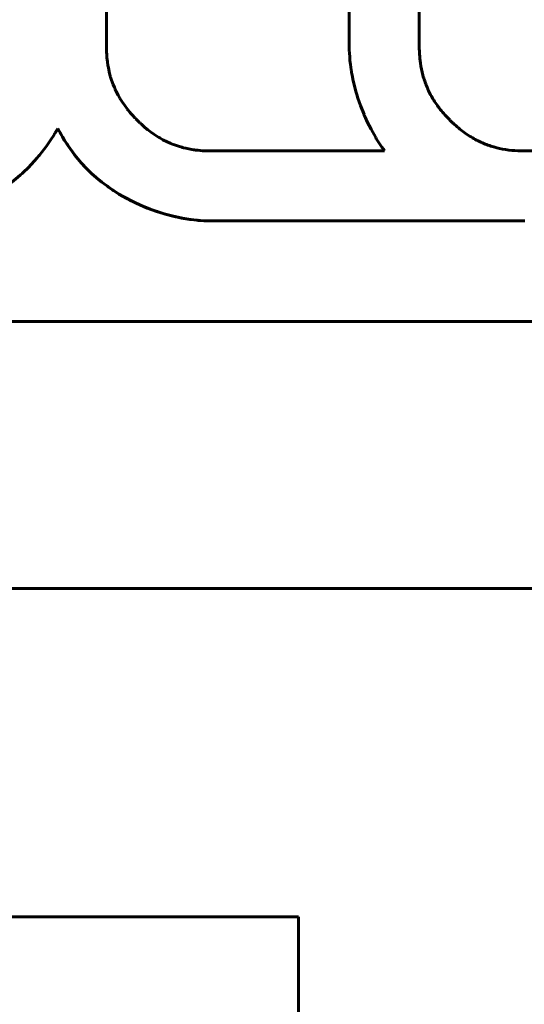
# Model space of a CAD drawing. Header units: millimetres. Extents: x 0 to 420, y 0 to 594.
# Tile 7 of 16: x 133 to 139, y 291 to 302. Entities that reach past the tile are written whole.
import ezdxf

# ---------------------------------------------------------------- set-up
doc = ezdxf.new("R2010")
doc.units = ezdxf.units.MM
doc.linetypes.add('K5LT_BASIC', pattern=[0])
doc.linetypes.add('K5LT_THIN', pattern=[0])
doc.layers.add('Системный слой', color=7, linetype='Continuous')
doc.styles.add('KDIMTEXTSTYLE', font='GOST_AU.SHX', dxfattribs={"width": 0.96, "oblique": 15, "height": 5})
doc.dimstyles.new('KDIMSTYLE (0.50)', dxfattribs={"dimtxt": 5, "dimasz": 1, "dimexe": 2, "dimexo": 0, "dimgap": 1, "dimtad": 1, "dimlfac": 2, "dimtxsty": 'KDIMTEXTSTYLE', "dimsah": 1, "dimcen": 0, "dimdle": 1, "dimadec": 0, "dimazin": 0, "dimtfac": 0.667, "dimtmove": 0, "dimatfit": 3, "dimfxl": 1, "dimtvp": 1, "dimtolj": 1, "dimtzin": 0, "dimarcsym": 0})

# ---------------------------------------------------------------- blocks, each defined once
blk = doc.blocks.new('U3')
at = {"layer": 'Системный слой', "color": 150, "linetype": 'K5LT_BASIC', "lineweight": 60, "true_color": 0x0080ff}
for p, q in [((134.131, 302.009), (134.131, 301.642)), ((134.131, 301.642), (134.131, 301.637)), ((134.131, 301.637), (134.131, 301.628)), ((134.131, 301.628), (134.131, 301.608)), ((134.131, 301.608), (134.131, 301.569)), ((134.131, 301.569), (134.131, 301.532)), ((134.131, 301.532), (134.131, 301.528)), ((134.131, 301.528), (134.131, 301.525)), ((134.131, 301.525), (134.131, 301.521)), ((134.131, 301.521), (134.131, 301.518)), ((134.131, 301.518), (134.131, 301.513)), ((134.131, 301.513), (134.131, 301.506)), ((134.131, 301.506), (134.131, 301.503)), ((134.131, 301.503), (134.131, 301.499)), ((134.131, 301.499), (134.131, 301.493)), ((134.131, 301.493), (134.131, 301.482)), ((134.131, 301.482), (134.132, 301.476)), ((134.132, 301.476), (134.132, 301.473)), ((134.132, 301.473), (134.132, 301.469)), ((134.132, 301.469), (134.132, 301.46)), ((134.132, 301.46), (134.133, 301.442)), ((134.133, 301.442), (134.134, 301.422)), ((134.134, 301.422), (134.134, 301.418)), ((134.134, 301.418), (134.135, 301.413)), ((134.135, 301.413), (134.135, 301.403)), ((134.135, 301.403), (134.137, 301.382)), ((134.137, 301.382), (134.142, 301.34)), ((134.142, 301.34), (134.145, 301.315)), ((134.145, 301.315), (134.146, 301.312)), ((134.146, 301.312), (134.146, 301.306)), ((134.146, 301.306), (134.148, 301.293)), ((134.148, 301.293), (134.153, 301.269)), ((134.153, 301.269), (134.163, 301.22)), ((134.163, 301.22), (134.175, 301.171)), ((134.175, 301.171), (134.176, 301.168)), ((134.176, 301.168), (134.178, 301.161)), ((134.178, 301.161), (134.182, 301.149)), ((134.182, 301.149), (134.19, 301.124)), ((134.19, 301.124), (134.208, 301.074)), ((134.208, 301.074), (134.222, 301.041)), ((134.222, 301.041), (134.223, 301.037)), ((134.223, 301.037), (134.226, 301.032)), ((134.226, 301.032), (134.231, 301.02)), ((134.231, 301.02), (134.242, 300.997)), ((134.242, 300.997), (134.265, 300.952)), ((134.265, 300.952), (134.284, 300.918)), ((134.284, 300.918), (134.286, 300.915)), ((134.286, 300.915), (134.289, 300.91)), ((134.289, 300.91), (134.296, 300.899)), ((134.296, 300.899), (134.31, 300.877)), ((134.31, 300.877), (134.34, 300.834)), ((134.34, 300.834), (134.367, 300.798)), ((134.367, 300.798), (134.369, 300.795)), ((134.369, 300.795), (134.372, 300.79)), ((134.372, 300.79), (134.38, 300.782)), ((134.38, 300.782), (134.394, 300.764)), ((134.394, 300.764), (134.401, 300.756)), ((134.401, 300.756), (134.403, 300.753)), ((134.403, 300.753), (134.407, 300.749)), ((134.407, 300.749), (134.413, 300.741)), ((134.413, 300.741), (134.427, 300.726)), ((134.427, 300.726), (134.455, 300.696)), ((134.455, 300.696), (134.459, 300.691)), ((134.459, 300.691), (134.462, 300.689)), ((134.462, 300.689), (134.465, 300.685)), ((134.465, 300.685), (134.472, 300.678)), ((134.472, 300.678), (134.475, 300.675)), ((134.475, 300.675), (134.477, 300.673)), ((134.477, 300.673), (134.48, 300.67)), ((134.48, 300.67), (134.486, 300.664)), ((134.486, 300.664), (134.49, 300.66)), ((134.49, 300.66), (134.493, 300.657)), ((134.493, 300.657), (134.496, 300.654)), ((134.496, 300.654), (134.502, 300.649)), ((134.502, 300.649), (134.505, 300.645)), ((134.505, 300.645), (134.508, 300.643)), ((134.508, 300.643), (134.511, 300.64)), ((134.511, 300.64), (134.517, 300.634)), ((134.517, 300.634), (134.53, 300.622)), ((134.53, 300.622), (134.536, 300.617)), ((134.536, 300.617), (134.538, 300.614)), ((134.538, 300.614), (134.542, 300.611)), ((134.542, 300.611), (134.549, 300.605)), ((134.549, 300.605), (134.564, 300.592)), ((134.564, 300.592), (134.594, 300.567)), ((134.594, 300.567), (134.598, 300.563)), ((134.598, 300.563), (134.601, 300.561)), ((134.601, 300.561), (134.605, 300.557)), ((134.605, 300.557), (134.615, 300.55)), ((134.615, 300.55), (134.634, 300.535)), ((134.634, 300.535), (134.674, 300.507)), ((134.674, 300.507), (134.731, 300.47)), ((134.731, 300.47), (134.734, 300.469)), ((134.734, 300.469), (134.74, 300.465)), ((134.74, 300.465), (134.751, 300.458)), ((134.751, 300.458), (134.775, 300.445)), ((134.775, 300.445), (134.824, 300.421)), ((134.824, 300.421), (134.861, 300.404)), ((134.861, 300.404), (134.865, 300.403)), ((134.865, 300.403), (134.871, 300.4)), ((134.871, 300.4), (134.883, 300.395)), ((134.883, 300.395), (134.907, 300.386)), ((134.907, 300.386), (134.956, 300.37)), ((134.956, 300.37), (134.991, 300.359)), ((134.991, 300.359), (134.994, 300.358)), ((134.994, 300.358), (135.001, 300.356)), ((135.001, 300.356), (135.013, 300.353)), ((135.013, 300.353), (135.038, 300.347)), ((135.038, 300.347), (135.089, 300.337)), ((135.089, 300.337), (135.127, 300.33)), ((135.127, 300.33), (135.131, 300.33)), ((135.131, 300.33), (135.137, 300.329)), ((135.137, 300.329), (135.15, 300.327)), ((135.15, 300.327), (135.176, 300.324)), ((135.176, 300.324), (135.228, 300.319)), ((135.228, 300.319), (135.269, 300.317)), ((135.269, 300.317), (135.273, 300.317)), ((135.273, 300.317), (135.279, 300.317)), ((135.279, 300.317), (135.29, 300.317)), ((135.29, 300.317), (135.314, 300.316)), ((135.314, 300.316), (135.343, 300.316)), ((135.343, 300.316), (135.358, 300.316)), ((135.358, 300.316), (135.37, 300.316)), ((135.37, 300.316), (135.394, 300.316)), ((135.394, 300.316), (135.431, 300.316)), ((135.431, 300.316), (135.434, 300.316)), ((135.434, 300.316), (135.44, 300.316)), ((135.44, 300.316), (135.451, 300.316)), ((135.451, 300.316), (135.474, 300.316)), ((135.474, 300.316), (135.519, 300.316)), ((135.519, 300.316), (135.546, 300.316)), ((135.546, 300.316), (135.55, 300.316)), ((135.55, 300.316), (135.557, 300.316)), ((135.557, 300.316), (135.572, 300.316)), ((135.572, 300.316), (135.603, 300.316)), ((135.603, 300.316), (135.663, 300.316)), ((135.663, 300.316), (135.781, 300.316)), ((135.781, 300.316), (135.794, 300.316)), ((135.794, 300.316), (135.82, 300.316)), ((135.82, 300.316), (135.871, 300.316)), ((135.871, 300.316), (135.973, 300.316)), ((135.973, 300.316), (136.029, 300.316)), ((136.029, 300.316), (136.112, 300.316)), ((136.112, 300.316), (136.239, 300.316)), ((136.239, 300.316), (136.432, 300.316)), ((136.432, 300.316), (136.615, 300.316)), ((136.615, 300.316), (136.862, 300.316)), ((136.862, 300.316), (136.981, 300.316)), ((136.981, 300.316), (136.991, 300.316)), ((136.991, 300.316), (137.009, 300.316)), ((137.009, 300.316), (137.046, 300.316)), ((137.046, 300.316), (137.119, 300.316)), ((137.119, 300.316), (137.228, 300.316)), ((137.228, 300.316), (137.293, 300.316)), ((137.293, 300.316), (137.304, 300.316)), ((137.304, 300.316), (137.309, 300.316))]:
    blk.add_line(p, q, dxfattribs=at)
blk = doc.blocks.new('U4')
at = {"layer": 'Системный слой', "color": 150, "linetype": 'K5LT_BASIC', "lineweight": 60, "true_color": 0x0080ff}
for p, q in [((133.575, 300.573), (133.594, 300.539)), ((133.594, 300.539), (133.601, 300.526)), ((133.601, 300.526), (133.612, 300.507)), ((133.612, 300.507), (133.628, 300.479)), ((133.628, 300.479), (133.653, 300.437)), ((133.653, 300.437), (133.679, 300.397)), ((133.679, 300.397), (133.681, 300.393)), ((133.681, 300.393), (133.687, 300.385)), ((133.687, 300.385), (133.698, 300.368)), ((133.698, 300.368), (133.72, 300.336)), ((133.72, 300.336), (133.767, 300.273)), ((133.767, 300.273), (133.842, 300.181)), ((133.842, 300.181), (133.846, 300.177)), ((133.846, 300.177), (133.853, 300.169)), ((133.853, 300.169), (133.867, 300.154)), ((133.867, 300.154), (133.896, 300.123)), ((133.896, 300.123), (133.955, 300.064)), ((133.955, 300.064), (134.01, 300.016)), ((134.01, 300.016), (134.013, 300.012)), ((134.013, 300.012), (134.021, 300.006)), ((134.021, 300.006), (134.036, 299.993)), ((134.036, 299.993), (134.067, 299.968)), ((134.067, 299.968), (134.13, 299.92)), ((134.13, 299.92), (134.199, 299.872)), ((134.199, 299.872), (134.204, 299.869)), ((134.204, 299.869), (134.212, 299.863)), ((134.212, 299.863), (134.23, 299.852)), ((134.23, 299.852), (134.266, 299.83)), ((134.266, 299.83), (134.338, 299.787)), ((134.338, 299.787), (134.432, 299.738)), ((134.432, 299.738), (134.437, 299.735)), ((134.437, 299.735), (134.448, 299.73)), ((134.448, 299.73), (134.469, 299.72)), ((134.469, 299.72), (134.511, 299.701)), ((134.511, 299.701), (134.597, 299.664)), ((134.597, 299.664), (134.703, 299.626)), ((134.703, 299.626), (134.709, 299.624)), ((134.709, 299.624), (134.72, 299.62)), ((134.72, 299.62), (134.743, 299.612)), ((134.743, 299.612), (134.789, 299.598)), ((134.789, 299.598), (134.882, 299.573)), ((134.882, 299.573), (134.983, 299.551)), ((134.983, 299.551), (134.989, 299.55)), ((134.989, 299.55), (135, 299.548)), ((135, 299.548), (135.022, 299.544)), ((135.022, 299.544), (135.068, 299.536)), ((135.068, 299.536), (135.159, 299.525)), ((135.159, 299.525), (135.242, 299.518)), ((135.242, 299.518), (135.246, 299.518)), ((135.246, 299.518), (135.253, 299.518)), ((135.253, 299.518), (135.269, 299.517)), ((135.269, 299.517), (135.3, 299.516)), ((135.3, 299.516), (135.349, 299.516)), ((135.349, 299.516), (135.374, 299.516)), ((135.374, 299.516), (135.396, 299.516)), ((135.396, 299.516), (135.44, 299.516)), ((135.44, 299.516), (135.528, 299.516)), ((135.528, 299.516), (135.615, 299.516)), ((135.615, 299.516), (135.62, 299.516)), ((135.62, 299.516), (135.625, 299.516)), ((135.625, 299.516), (135.635, 299.516)), ((135.635, 299.516), (135.654, 299.516)), ((135.654, 299.516), (135.694, 299.516)), ((135.694, 299.516), (135.772, 299.516)), ((135.772, 299.516), (135.835, 299.516)), ((135.835, 299.516), (135.983, 299.516)), ((135.983, 299.516), (136.168, 299.516)), ((136.168, 299.516), (136.332, 299.516)), ((136.332, 299.516), (136.824, 299.516)), ((136.824, 299.516), (136.95, 299.516)), ((136.95, 299.516), (136.957, 299.516)), ((136.957, 299.516), (136.971, 299.516)), ((136.971, 299.516), (136.999, 299.516)), ((136.999, 299.516), (137.054, 299.516)), ((137.054, 299.516), (137.112, 299.516)), ((137.112, 299.516), (137.115, 299.516)), ((137.115, 299.516), (137.12, 299.516)), ((137.12, 299.516), (137.129, 299.516)), ((137.129, 299.516), (137.138, 299.516)), ((137.138, 299.516), (137.15, 299.516)), ((137.15, 299.516), (137.172, 299.516)), ((137.172, 299.516), (137.217, 299.516)), ((137.217, 299.516), (137.309, 299.516)), ((137.309, 299.516), (137.491, 299.516)), ((137.491, 299.516), (137.856, 299.516)), ((137.856, 299.516), (138.583, 299.516)), ((138.583, 299.516), (138.905, 299.516))]:
    blk.add_line(p, q, dxfattribs=at)
blk = doc.blocks.new('U7')
at = {"layer": 'Системный слой', "color": 150, "linetype": 'K5LT_BASIC', "lineweight": 60, "true_color": 0x0080ff}
for p, q in [((133.575, 300.573), (133.613, 300.504)), ((133.613, 300.504), (133.634, 300.469)), ((133.634, 300.469), (133.635, 300.467)), ((133.635, 300.467), (133.637, 300.464)), ((133.637, 300.464), (133.64, 300.458)), ((133.64, 300.458), (133.648, 300.445)), ((133.648, 300.445), (133.664, 300.42)), ((133.664, 300.42), (133.696, 300.37)), ((133.696, 300.37), (133.765, 300.275)), ((133.765, 300.275), (133.794, 300.238)), ((133.794, 300.238), (133.797, 300.234)), ((133.797, 300.234), (133.804, 300.226)), ((133.804, 300.226), (133.818, 300.209)), ((133.818, 300.209), (133.847, 300.176)), ((133.847, 300.176), (133.906, 300.113)), ((133.906, 300.113), (133.962, 300.058)), ((133.962, 300.058), (133.966, 300.055)), ((133.966, 300.055), (133.973, 300.048)), ((133.973, 300.048), (133.988, 300.035)), ((133.988, 300.035), (134.018, 300.009)), ((134.018, 300.009), (134.08, 299.958)), ((134.08, 299.958), (134.142, 299.912)), ((134.142, 299.912), (134.146, 299.909)), ((134.146, 299.909), (134.154, 299.903)), ((134.154, 299.903), (134.171, 299.891)), ((134.171, 299.891), (134.205, 299.868)), ((134.205, 299.868), (134.274, 299.824)), ((134.274, 299.824), (134.363, 299.774)), ((134.363, 299.774), (134.368, 299.771)), ((134.368, 299.771), (134.378, 299.766)), ((134.378, 299.766), (134.398, 299.755)), ((134.398, 299.755), (134.439, 299.735)), ((134.439, 299.735), (134.521, 299.696)), ((134.521, 299.696), (134.625, 299.654)), ((134.625, 299.654), (134.631, 299.652)), ((134.631, 299.652), (134.642, 299.647)), ((134.642, 299.647), (134.665, 299.639)), ((134.665, 299.639), (134.711, 299.623)), ((134.711, 299.623), (134.803, 299.594)), ((134.803, 299.594), (134.904, 299.568)), ((134.904, 299.568), (134.91, 299.567)), ((134.91, 299.567), (134.921, 299.564)), ((134.921, 299.564), (134.944, 299.559)), ((134.944, 299.559), (134.99, 299.55)), ((134.99, 299.55), (135.082, 299.534)), ((135.082, 299.534), (135.173, 299.524)), ((135.173, 299.524), (135.178, 299.523)), ((135.178, 299.523), (135.187, 299.522)), ((135.187, 299.522), (135.206, 299.521)), ((135.206, 299.521), (135.245, 299.518)), ((135.245, 299.518), (135.321, 299.516)), ((135.321, 299.516), (135.423, 299.516)), ((135.423, 299.516), (135.492, 299.516)), ((135.492, 299.516), (135.63, 299.516)), ((135.63, 299.516), (135.637, 299.516)), ((135.637, 299.516), (135.642, 299.516)), ((135.642, 299.516), (135.652, 299.516)), ((135.652, 299.516), (135.672, 299.516)), ((135.672, 299.516), (135.713, 299.516)), ((135.713, 299.516), (135.796, 299.516)), ((135.796, 299.516), (135.94, 299.516)), ((135.94, 299.516), (136.246, 299.516)), ((136.246, 299.516), (136.834, 299.516)), ((136.834, 299.516), (136.953, 299.516)), ((136.953, 299.516), (136.959, 299.516)), ((136.959, 299.516), (136.972, 299.516)), ((136.972, 299.516), (136.998, 299.516)), ((136.998, 299.516), (137.048, 299.516)), ((137.048, 299.516), (137.112, 299.516)), ((137.112, 299.516), (137.115, 299.516)), ((137.115, 299.516), (137.119, 299.516)), ((137.119, 299.516), (137.129, 299.516)), ((137.129, 299.516), (137.138, 299.516)), ((137.138, 299.516), (137.149, 299.516)), ((137.149, 299.516), (137.171, 299.516)), ((137.171, 299.516), (137.216, 299.516)), ((137.216, 299.516), (137.305, 299.516)), ((137.305, 299.516), (137.485, 299.516)), ((137.485, 299.516), (137.843, 299.516)), ((137.843, 299.516), (138.558, 299.516)), ((138.558, 299.516), (138.905, 299.516))]:
    blk.add_line(p, q, dxfattribs=at)
blk = doc.blocks.new('U11')
at = {"layer": 'Системный слой', "color": 150, "linetype": 'K5LT_BASIC', "lineweight": 60, "true_color": 0x0080ff}
for p, q in [((136.905, 301.849), (136.905, 301.555)), ((136.905, 301.555), (136.905, 301.551)), ((136.905, 301.551), (136.905, 301.547)), ((136.905, 301.547), (136.905, 301.537)), ((136.905, 301.537), (136.905, 301.528)), ((136.905, 301.528), (136.905, 301.524)), ((136.905, 301.524), (136.905, 301.521)), ((136.905, 301.521), (136.905, 301.518)), ((136.905, 301.518), (136.905, 301.514)), ((136.905, 301.514), (136.905, 301.508)), ((136.905, 301.508), (136.905, 301.5)), ((136.905, 301.5), (136.905, 301.497)), ((136.905, 301.497), (136.905, 301.494)), ((136.905, 301.494), (136.905, 301.486)), ((136.905, 301.486), (136.906, 301.47)), ((136.906, 301.47), (136.906, 301.464)), ((136.906, 301.464), (136.906, 301.461)), ((136.906, 301.461), (136.906, 301.457)), ((136.906, 301.457), (136.907, 301.448)), ((136.907, 301.448), (136.907, 301.431)), ((136.907, 301.431), (136.91, 301.396)), ((136.91, 301.396), (136.91, 301.391)), ((136.91, 301.391), (136.91, 301.388)), ((136.91, 301.388), (136.911, 301.382)), ((136.911, 301.382), (136.911, 301.371)), ((136.911, 301.371), (136.913, 301.349)), ((136.913, 301.349), (136.918, 301.305)), ((136.918, 301.305), (136.927, 301.243)), ((136.927, 301.243), (136.928, 301.239)), ((136.928, 301.239), (136.929, 301.231)), ((136.929, 301.231), (136.932, 301.214)), ((136.932, 301.214), (136.938, 301.181)), ((136.938, 301.181), (136.951, 301.116)), ((136.951, 301.116), (136.98, 300.999)), ((136.98, 300.999), (136.982, 300.994)), ((136.982, 300.994), (136.985, 300.983)), ((136.985, 300.983), (136.991, 300.962)), ((136.991, 300.962), (137.004, 300.92)), ((137.004, 300.92), (137.033, 300.835)), ((137.033, 300.835), (137.074, 300.732)), ((137.074, 300.732), (137.077, 300.726)), ((137.077, 300.726), (137.081, 300.715)), ((137.081, 300.715), (137.091, 300.693)), ((137.091, 300.693), (137.111, 300.65)), ((137.111, 300.65), (137.154, 300.564)), ((137.154, 300.564), (137.207, 300.471)), ((137.207, 300.471), (137.209, 300.466)), ((137.209, 300.466), (137.214, 300.458)), ((137.214, 300.458), (137.225, 300.441)), ((137.225, 300.441), (137.246, 300.407)), ((137.246, 300.407), (137.279, 300.359)), ((137.279, 300.359), (137.295, 300.335)), ((137.295, 300.335), (137.304, 300.323)), ((137.304, 300.323), (137.309, 300.316)), ((138.905, 299.516), (138.913, 299.516))]:
    blk.add_line(p, q, dxfattribs=at)
blk = doc.blocks.new('U12')
at = {"layer": 'Системный слой', "color": 150, "linetype": 'K5LT_BASIC', "lineweight": 60, "true_color": 0x0080ff}
for p, q in [((136.905, 302.407), (136.905, 301.798)), ((136.905, 301.798), (136.905, 301.518)), ((136.905, 301.518), (136.905, 301.513)), ((136.905, 301.513), (136.905, 301.507)), ((136.905, 301.507), (136.905, 301.5)), ((136.905, 301.5), (136.905, 301.497)), ((136.905, 301.497), (136.905, 301.494)), ((136.905, 301.494), (136.905, 301.486)), ((136.905, 301.486), (136.906, 301.47)), ((136.906, 301.47), (136.906, 301.464)), ((136.906, 301.464), (136.906, 301.461)), ((136.906, 301.461), (136.906, 301.457)), ((136.906, 301.457), (136.907, 301.448)), ((136.907, 301.448), (136.907, 301.431)), ((136.907, 301.431), (136.91, 301.396)), ((136.91, 301.396), (136.91, 301.391)), ((136.91, 301.391), (136.91, 301.388)), ((136.91, 301.388), (136.911, 301.382)), ((136.911, 301.382), (136.911, 301.371)), ((136.911, 301.371), (136.913, 301.349)), ((136.913, 301.349), (136.918, 301.305)), ((136.918, 301.305), (136.927, 301.243)), ((136.927, 301.243), (136.928, 301.239)), ((136.928, 301.239), (136.929, 301.231)), ((136.929, 301.231), (136.932, 301.214)), ((136.932, 301.214), (136.938, 301.181)), ((136.938, 301.181), (136.951, 301.116)), ((136.951, 301.116), (136.98, 301)), ((136.98, 301), (136.982, 300.994)), ((136.982, 300.994), (136.985, 300.984)), ((136.985, 300.984), (136.991, 300.962)), ((136.991, 300.962), (137.004, 300.92)), ((137.004, 300.92), (137.033, 300.836)), ((137.033, 300.836), (137.074, 300.732)), ((137.074, 300.732), (137.077, 300.727)), ((137.077, 300.727), (137.081, 300.716)), ((137.081, 300.716), (137.091, 300.694)), ((137.091, 300.694), (137.111, 300.65)), ((137.111, 300.65), (137.154, 300.564)), ((137.154, 300.564), (137.207, 300.471)), ((137.207, 300.471), (137.209, 300.466)), ((137.209, 300.466), (137.214, 300.458)), ((137.214, 300.458), (137.225, 300.441)), ((137.225, 300.441), (137.246, 300.407)), ((137.246, 300.407), (137.279, 300.359)), ((137.279, 300.359), (137.295, 300.335)), ((137.295, 300.335), (137.309, 300.316)), ((138.905, 299.516), (138.913, 299.516))]:
    blk.add_line(p, q, dxfattribs=at)
blk = doc.blocks.new('U15')
at = {"layer": 'Системный слой', "color": 150, "linetype": 'K5LT_BASIC', "lineweight": 60, "true_color": 0x0080ff}
for p, q in [((133.525, 300.489), (133.499, 300.449)), ((133.537, 300.508), (133.525, 300.489)), ((133.543, 300.518), (133.537, 300.508)), ((133.546, 300.523), (133.543, 300.518)), ((133.548, 300.526), (133.546, 300.523)), ((133.551, 300.531), (133.548, 300.526)), ((133.553, 300.534), (133.551, 300.531)), ((133.554, 300.536), (133.553, 300.534)), ((133.555, 300.537), (133.554, 300.536)), ((133.556, 300.539), (133.555, 300.537)), ((133.557, 300.54), (133.556, 300.539)), ((133.558, 300.542), (133.557, 300.54)), ((133.561, 300.547), (133.558, 300.542)), ((133.566, 300.555), (133.561, 300.547)), ((133.575, 300.573), (133.566, 300.555)), ((133.499, 300.449), (133.446, 300.372)), ((133.363, 300.264), (133.355, 300.255)), ((133.366, 300.269), (133.363, 300.264)), ((133.446, 300.372), (133.366, 300.269)), ((133.307, 300.2), (133.241, 300.129)), ((133.339, 300.236), (133.307, 300.2)), ((133.355, 300.255), (133.339, 300.236)), ((133.151, 300.044), (133.117, 300.015)), ((133.167, 300.059), (133.151, 300.044)), ((133.175, 300.066), (133.167, 300.059)), ((133.179, 300.07), (133.175, 300.066)), ((133.241, 300.129), (133.179, 300.07)), ((133.049, 299.96), (132.977, 299.907)), ((133.117, 300.015), (133.049, 299.96)), ((132.906, 299.858), (132.827, 299.809)), ((132.944, 299.884), (132.906, 299.858)), ((132.963, 299.897), (132.944, 299.884)), ((132.973, 299.903), (132.963, 299.897)), ((132.977, 299.907), (132.973, 299.903)), ((132.64, 299.707), (132.548, 299.665)), ((132.686, 299.73), (132.64, 299.707)), ((132.708, 299.742), (132.686, 299.73)), ((132.72, 299.748), (132.708, 299.742)), ((132.725, 299.751), (132.72, 299.748)), ((132.827, 299.809), (132.725, 299.751)), ((132.389, 299.602), (132.338, 299.585)), ((132.415, 299.611), (132.389, 299.602)), ((132.427, 299.616), (132.415, 299.611)), ((132.434, 299.619), (132.427, 299.616)), ((132.548, 299.665), (132.434, 299.619)), ((131.914, 299.485), (131.818, 299.474)), ((132.018, 299.502), (131.914, 299.485)), ((132.069, 299.512), (132.018, 299.502)), ((132.095, 299.517), (132.069, 299.512)), ((132.108, 299.52), (132.095, 299.517)), ((132.114, 299.522), (132.108, 299.52)), ((132.234, 299.553), (132.114, 299.522)), ((132.338, 299.585), (132.234, 299.553)), ((126.741, 299.466), (124.725, 299.466)), ((128.333, 299.466), (126.741, 299.466)), ((129.135, 299.466), (128.333, 299.466)), ((129.536, 299.466), (129.135, 299.466)), ((129.736, 299.466), (129.536, 299.466)), ((129.836, 299.466), (129.736, 299.466)), ((129.885, 299.466), (129.836, 299.466)), ((129.907, 299.466), (129.885, 299.466)), ((129.917, 299.466), (129.907, 299.466)), ((129.926, 299.466), (129.917, 299.466)), ((129.931, 299.466), (129.926, 299.466)), ((129.933, 299.466), (129.931, 299.466)), ((130.24, 299.466), (129.933, 299.466)), ((130.917, 299.466), (130.24, 299.466)), ((131.27, 299.466), (130.917, 299.466)), ((131.447, 299.466), (131.27, 299.466)), ((131.535, 299.466), (131.447, 299.466)), ((131.579, 299.466), (131.535, 299.466)), ((131.601, 299.466), (131.579, 299.466)), ((131.612, 299.466), (131.601, 299.466)), ((131.618, 299.466), (131.612, 299.466)), ((131.62, 299.466), (131.618, 299.466)), ((131.657, 299.466), (131.62, 299.466)), ((131.74, 299.469), (131.657, 299.466)), ((131.782, 299.471), (131.74, 299.469)), ((131.802, 299.473), (131.782, 299.471)), ((131.813, 299.473), (131.802, 299.473)), ((131.818, 299.474), (131.813, 299.473))]:
    blk.add_line(p, q, dxfattribs=at)
blk = doc.blocks.new('U17')
at = {"layer": 'Системный слой', "color": 150, "linetype": 'K5LT_BASIC', "lineweight": 60, "true_color": 0x0080ff}
for p, q in [((133.525, 300.489), (133.499, 300.449)), ((133.537, 300.508), (133.525, 300.489)), ((133.543, 300.518), (133.537, 300.508)), ((133.546, 300.523), (133.543, 300.518)), ((133.548, 300.526), (133.546, 300.523)), ((133.551, 300.531), (133.548, 300.526)), ((133.553, 300.534), (133.551, 300.531)), ((133.554, 300.536), (133.553, 300.534)), ((133.555, 300.537), (133.554, 300.536)), ((133.556, 300.539), (133.555, 300.537)), ((133.557, 300.54), (133.556, 300.539)), ((133.558, 300.542), (133.557, 300.54)), ((133.561, 300.547), (133.558, 300.542)), ((133.566, 300.555), (133.561, 300.547)), ((133.575, 300.573), (133.566, 300.555)), ((133.499, 300.449), (133.446, 300.372)), ((133.363, 300.264), (133.355, 300.255)), ((133.366, 300.269), (133.363, 300.264)), ((133.446, 300.372), (133.366, 300.269)), ((133.307, 300.2), (133.241, 300.129)), ((133.339, 300.236), (133.307, 300.2)), ((133.355, 300.255), (133.339, 300.236)), ((133.151, 300.044), (133.117, 300.015)), ((133.167, 300.059), (133.151, 300.044)), ((133.175, 300.066), (133.167, 300.059)), ((133.179, 300.07), (133.175, 300.066)), ((133.241, 300.129), (133.179, 300.07)), ((133.049, 299.96), (132.977, 299.907)), ((133.117, 300.015), (133.049, 299.96)), ((132.906, 299.858), (132.827, 299.809)), ((132.944, 299.884), (132.906, 299.858)), ((132.963, 299.897), (132.944, 299.884)), ((132.973, 299.903), (132.963, 299.897)), ((132.977, 299.907), (132.973, 299.903)), ((132.64, 299.707), (132.548, 299.665)), ((132.686, 299.73), (132.64, 299.707)), ((132.708, 299.742), (132.686, 299.73)), ((132.72, 299.748), (132.708, 299.742)), ((132.725, 299.751), (132.72, 299.748)), ((132.827, 299.809), (132.725, 299.751)), ((132.389, 299.602), (132.338, 299.585)), ((132.415, 299.611), (132.389, 299.602)), ((132.427, 299.616), (132.415, 299.611)), ((132.434, 299.619), (132.427, 299.616)), ((132.548, 299.665), (132.434, 299.619)), ((131.914, 299.485), (131.818, 299.474)), ((132.018, 299.502), (131.914, 299.485)), ((132.069, 299.512), (132.018, 299.502)), ((132.095, 299.517), (132.069, 299.512)), ((132.108, 299.52), (132.095, 299.517)), ((132.114, 299.522), (132.108, 299.52)), ((132.234, 299.553), (132.114, 299.522)), ((132.338, 299.585), (132.234, 299.553)), ((126.741, 299.466), (124.725, 299.466)), ((128.333, 299.466), (126.741, 299.466)), ((129.135, 299.466), (128.333, 299.466)), ((129.536, 299.466), (129.135, 299.466)), ((129.736, 299.466), (129.536, 299.466)), ((129.836, 299.466), (129.736, 299.466)), ((129.885, 299.466), (129.836, 299.466)), ((129.907, 299.466), (129.885, 299.466)), ((129.917, 299.466), (129.907, 299.466)), ((129.926, 299.466), (129.917, 299.466)), ((129.931, 299.466), (129.926, 299.466)), ((129.933, 299.466), (129.931, 299.466)), ((130.24, 299.466), (129.933, 299.466)), ((130.917, 299.466), (130.24, 299.466)), ((131.27, 299.466), (130.917, 299.466)), ((131.447, 299.466), (131.27, 299.466)), ((131.535, 299.466), (131.447, 299.466)), ((131.579, 299.466), (131.535, 299.466)), ((131.601, 299.466), (131.579, 299.466)), ((131.612, 299.466), (131.601, 299.466)), ((131.618, 299.466), (131.612, 299.466)), ((131.62, 299.466), (131.618, 299.466)), ((131.657, 299.466), (131.62, 299.466)), ((131.74, 299.469), (131.657, 299.466)), ((131.782, 299.471), (131.74, 299.469)), ((131.802, 299.473), (131.782, 299.471)), ((131.813, 299.473), (131.802, 299.473)), ((131.818, 299.474), (131.813, 299.473))]:
    blk.add_line(p, q, dxfattribs=at)
blk = doc.blocks.new('U30')
at = {"layer": 'Системный слой', "color": 150, "linetype": 'K5LT_BASIC', "lineweight": 60, "true_color": 0x0080ff}
blk.add_line((126.325, 298.366), (151.325, 298.366), dxfattribs=at)
blk = doc.blocks.new('KDIMARROW_01')
at = {"layer": 'Системный слой'}
blk.add_hatch(color=0, dxfattribs=at).paths.add_polyline_path([(-5, -0.658), (0, 0), (-5, 0.658), (-4.5, 0)])
at = {"layer": 'Системный слой', "color": 0, "linetype": 'K5LT_THIN', "lineweight": 18}
for p, q in [((-4.5, 0), (-5, 0.658)), ((-5, 0.658), (0, 0)), ((0, 0), (-5, -0.658)), ((-5, -0.658), (-4.5, 0)), ((0, 0), (-1, 0))]:
    blk.add_line(p, q, dxfattribs=at)

msp = doc.modelspace()

# ---------------------------------------------------------------- linework, layer by layer
at = {"layer": 'Системный слой', "color": 150, "linetype": 'K5LT_BASIC', "lineweight": 60, "true_color": 0x0080ff}
for p, q in [((148.8251, 295.3159), (128.8251, 295.3159)), ((128.3251, 291.5659), (136.3251, 291.5659)), ((136.3251, 291.5659), (136.3251, 236.5659))]:
    msp.add_line(p, q, dxfattribs=at)
msp.add_open_spline([(137.7051, 331.116), (137.7051, 331.116), (137.7051, 331.116), (137.7051, 331.116), (137.7051, 331.116), (137.7051, 331.116), (137.7051, 331.116), (137.7051, 331.116), (137.7051, 331.116), (137.7051, 331.116), (137.7051, 331.116), (137.7051, 331.116), (137.7051, 331.116), (137.7051, 331.116), (137.7051, 331.116), (137.7051, 331.116), (137.7051, 331.1162), (137.7051, 331.1158), (137.7051, 331.1156), (137.7051, 331.1147), (137.7051, 331.1137), (137.7051, 331.1095), (137.7051, 331.1051), (137.7051, 331.0888), (137.7051, 331.0737), (137.7051, 331.0342), (137.7051, 331.0097), (137.7051, 330.9518), (137.7051, 330.9183), (137.7051, 330.8434), (137.7051, 330.802), (137.7051, 330.7436), (137.7051, 330.7304), (137.7051, 330.6992), (137.7051, 330.6831), (137.7051, 330.6485), (137.7051, 330.6305), (137.7051, 330.5613), (137.7051, 330.5072), (137.7051, 330.3927), (137.7051, 330.3321), (137.7051, 330.2055), (137.7051, 330.1394), (137.7051, 330.0038), (137.7051, 329.9343), (137.7051, 329.7937), (137.7051, 329.7225), (137.7051, 329.6), (137.7051, 329.5489), (137.7051, 329.4872), (137.7051, 329.4767), (137.7051, 329.4451), (137.7051, 329.4241), (137.7051, 329.361), (137.7051, 329.3189), (137.7051, 329.1928), (137.7051, 329.1088), (137.7051, 328.8566), (137.7051, 328.6884), (137.7051, 328.5188), (137.7051, 328.5176), (137.7051, 328.3212), (137.7051, 328.1259), (137.7051, 327.8819), (137.7051, 327.8331), (137.7051, 327.772), (137.7051, 327.7598), (137.7051, 327.7354), (137.7051, 327.7232), (137.7051, 327.6866), (137.7051, 327.6622), (137.7051, 327.589), (137.7051, 327.5402), (137.7051, 327.3937), (137.7051, 327.2961), (137.7051, 327.0032), (137.7051, 326.808), (137.7051, 326.4921), (137.7051, 326.3714), (137.7051, 326.1785), (137.7051, 326.1064), (137.7051, 326.0162), (137.7051, 325.9982), (137.7051, 325.9621), (137.7051, 325.9441), (137.7051, 325.89), (137.7051, 325.8539), (137.7051, 325.7457), (137.7051, 325.6735), (137.7051, 325.4571), (137.7051, 325.3128), (137.7051, 324.8799), (137.7051, 324.5913), (137.7051, 324.1238), (137.7051, 323.9449), (137.7051, 323.6326), (137.7051, 323.4993), (137.7051, 323.3111), (137.7051, 323.2562), (137.7051, 323.0332), (137.7051, 322.8652), (137.7051, 322.6552), (137.7051, 322.6132), (137.7051, 322.5292), (137.7051, 322.4871), (137.7051, 322.4096), (137.7051, 322.3741), (137.7051, 322.2675), (137.7051, 322.1964), (137.7051, 321.9832), (137.7051, 321.841), (137.7051, 321.4146), (137.7051, 321.1303), (137.7051, 320.2774), (137.7051, 319.7088), (137.7051, 319.0786), (137.7051, 319.017), (137.7051, 318.2359), (137.7051, 317.5163), (137.7051, 316.5361), (137.7051, 316.275), (137.7051, 315.9191), (137.7051, 315.8243), (137.7051, 315.6347), (137.7051, 315.5399), (137.7051, 315.398), (137.7051, 315.3508), (137.7051, 315.2092), (137.7051, 315.1148), (137.7051, 314.8316), (137.7051, 314.6428), (137.7051, 314.0764), (137.7051, 313.6988), (137.7051, 312.5659), (137.7051, 311.8104), (137.7051, 310.7459), (137.7051, 310.4377), (137.7051, 309.7212), (137.7051, 309.3063), (137.7051, 308.8006), (137.7051, 308.6932), (137.7051, 308.5579), (137.7051, 308.5289), (137.7051, 308.4711), (137.7051, 308.4423), (137.7051, 308.3558), (137.7051, 308.2983), (137.7051, 308.126), (137.7051, 308.0119), (137.7051, 307.6694), (137.7051, 307.4436), (137.7051, 306.7631), (137.7051, 306.3126), (137.7051, 305.6813), (137.7051, 305.5119), (137.7051, 305.2446), (137.7051, 305.1486), (137.7051, 305.0273), (137.7051, 305.003), (137.7051, 304.9543), (137.7051, 304.9298), (137.7051, 304.8565), (137.7051, 304.8075), (137.7051, 304.6603), (137.7051, 304.5613), (137.7051, 304.2643), (137.7051, 304.0628), (137.7051, 303.7381), (137.7051, 303.6188), (137.7051, 303.4271), (137.7051, 303.356), (137.7051, 303.2661), (137.7051, 303.2481), (137.7051, 303.2119), (137.7051, 303.1936), (137.7051, 303.1386), (137.7051, 303.1016), (137.7051, 302.99), (137.7051, 302.9143), (137.7051, 302.6861), (137.7051, 302.5302), (137.7051, 302.1611), (137.7051, 301.9469), (137.7051, 301.6879), (137.7051, 301.6345), (137.7051, 301.569), (137.7051, 301.5559), (137.7051, 301.53), (137.705, 301.517), (137.7052, 301.495), (137.7053, 301.4858), (137.706, 301.4586), (137.7068, 301.4407), (137.7101, 301.3877), (137.7136, 301.3532), (137.7253, 301.2717), (137.7347, 301.2256), (137.7588, 301.1367), (137.7734, 301.0939), (137.8083, 301.0098), (137.8288, 300.9684), (137.8766, 300.8862), (137.9039, 300.8457), (137.966, 300.7645), (138.0009, 300.7245), (138.0468, 300.6772), (138.0552, 300.6687), (138.0685, 300.6556), (138.0733, 300.6509), (138.0878, 300.6369), (138.0975, 300.6278), (138.127, 300.6009), (138.1469, 300.5837), (138.208, 300.534), (138.2512, 300.5032), (138.3381, 300.4501), (138.3816, 300.4274), (138.468, 300.3898), (138.5115, 300.3743), (138.6006, 300.3489), (138.646, 300.339), (138.7385, 300.3245), (138.7855, 300.3199), (138.8569, 300.3165), (138.881, 300.3164), (138.9099, 300.3159), (138.9148, 300.3159), (138.9284, 300.3159), (138.9372, 300.3159), (138.9637, 300.3159), (138.9815, 300.3159), (139.0353, 300.3159), (139.0718, 300.3159), (139.1815, 300.3159), (139.2538, 300.3159), (139.4773, 300.3159), (139.63, 300.3159), (139.7944, 300.3159), (139.8004, 300.3159), (140.0046, 300.3159), (140.2008, 300.3159), (140.4403, 300.3159), (140.488, 300.3159), (140.5825, 300.3159), (140.6294, 300.3159), (140.6884, 300.3159), (140.7007, 300.3159), (140.7375, 300.3159), (140.7621, 300.3159), (140.8359, 300.3159), (140.8853, 300.3159), (141.0334, 300.3159), (141.1325, 300.3159), (141.4293, 300.3159), (141.628, 300.3159), (141.941, 300.3159), (142.0547, 300.3159), (142.243, 300.3159), (142.3173, 300.3159), (142.4104, 300.3159), (142.429, 300.3159), (142.4662, 300.3159), (142.4848, 300.3159), (142.5406, 300.3159), (142.5778, 300.3159), (142.6894, 300.3159), (142.7639, 300.3159), (142.9871, 300.3159), (143.1358, 300.3159), (143.5817, 300.3159), (143.8783, 300.3159), (144.5762, 300.3159), (144.9772, 300.3159), (145.5132, 300.3159), (145.6483, 300.3159), (145.8171, 300.3159), (145.8509, 300.3159), (145.9184, 300.3159), (145.9522, 300.3159), (146.0216, 300.3159), (146.0571, 300.3159), (146.1639, 300.3159), (146.2351, 300.3159), (146.4486, 300.3159), (146.591, 300.3159), (147.018, 300.3159), (147.3027, 300.3159), (148.1568, 300.3159), (148.7262, 300.3159), (150.5054, 300.3159), (151.7152, 300.3159), (152.9251, 300.3159)], degree=3, knots=[0, 0, 0, 0, 0.0048611, 0.0048611, 0.0104816, 0.0104816, 0.0214694, 0.0214694, 0.0431918, 0.0431918, 0.0863837, 0.0863837, 0.1725143, 0.1725143, 0.3445221, 0.3445221, 0.4261268, 0.4261268, 0.4491794, 0.4491794, 0.4952682, 0.4952682, 0.5873617, 0.5873617, 0.7462751, 0.7462751, 0.9071323, 0.9071323, 1.0684092, 1.0684092, 1.2285983, 1.2285983, 1.2758038, 1.2758038, 1.3305768, 1.3305768, 1.386447, 1.386447, 1.5417345, 1.5417345, 1.7007225, 1.7007225, 1.8617715, 1.8617715, 2.0230298, 2.0230298, 2.1834029, 2.1834029, 2.2972607, 2.2972607, 2.3207028, 2.3207028, 2.3676034, 2.3676034, 2.4614716, 2.4614716, 2.6494239, 2.6494239, 3.0257672, 3.0257672, 3.0284208, 3.0284208, 3.4648966, 3.4648966, 3.5740155, 3.5740155, 3.6012953, 3.6012953, 3.628575, 3.628575, 3.6831345, 3.6831345, 3.7922534, 3.7922534, 4.0104913, 4.0104913, 4.4469669, 4.4469669, 4.7167503, 4.7167503, 4.8780333, 4.8780333, 4.9183541, 4.9183541, 4.9586748, 4.9586748, 5.0393163, 5.0393163, 5.2005993, 5.2005993, 5.5231652, 5.5231652, 6.1682969, 6.1682969, 6.568266, 6.568266, 6.8663269, 6.8663269, 6.9890278, 6.9890278, 7.364654, 7.364654, 7.4585606, 7.4585606, 7.5524671, 7.5524671, 7.6319083, 7.6319083, 7.7907905, 7.7907905, 8.1085551, 8.1085551, 8.7440841, 8.7440841, 10.0151423, 10.0151423, 10.1528884, 10.1528884, 11.7611151, 11.7611151, 12.3451579, 12.3451579, 12.5572585, 12.5572585, 12.7693592, 12.7693592, 12.8749777, 12.8749777, 13.0862197, 13.0862197, 13.5087173, 13.5087173, 14.3537188, 14.3537188, 16.0433582, 16.0433582, 16.7312319, 16.7312319, 17.641957, 17.641957, 17.8912531, 17.8912531, 17.9594938, 17.9594938, 18.0277345, 18.0277345, 18.1647744, 18.1647744, 18.4409476, 18.4409476, 19.0004334, 19.0004334, 20.136521, 20.136521, 20.5473741, 20.5473741, 20.7749545, 20.7749545, 20.8318496, 20.8318496, 20.8887446, 20.8887446, 21.0020982, 21.0020982, 21.226992, 21.226992, 21.6690497, 21.6690497, 21.9193751, 21.9193751, 22.0647342, 22.0647342, 22.101074, 22.101074, 22.1374138, 22.1374138, 22.2098137, 22.2098137, 22.3534931, 22.3534931, 22.6363605, 22.6363605, 23.0183343, 23.0183343, 23.1190532, 23.1190532, 23.1442329, 23.1442329, 23.1694126, 23.1694126, 23.1874829, 23.1874829, 23.2235425, 23.2235425, 23.2953385, 23.2953385, 23.3974602, 23.3974602, 23.4996536, 23.4996536, 23.6038399, 23.6038399, 23.7116418, 23.7116418, 23.8312648, 23.8312648, 23.8576625, 23.8576625, 23.8725447, 23.8725447, 23.9022913, 23.9022913, 23.9615939, 23.9615939, 24.0785236, 24.0785236, 24.1871801, 24.1871801, 24.2911677, 24.2911677, 24.3932248, 24.3932248, 24.50016, 24.50016, 24.5541505, 24.5541505, 24.5649614, 24.5649614, 24.5845298, 24.5845298, 24.623868, 24.623868, 24.7031057, 24.7031057, 24.8658198, 24.8658198, 25.2094729, 25.2094729, 25.2224821, 25.2224821, 25.6526784, 25.6526784, 25.7602275, 25.7602275, 25.8677766, 25.8677766, 25.8960545, 25.8960545, 25.9525558, 25.9525558, 26.0652881, 26.0652881, 26.2892719, 26.2892719, 26.7347828, 26.7347828, 26.9884557, 26.9884557, 27.1539932, 27.1539932, 27.1953776, 27.1953776, 27.2367619, 27.2367619, 27.3195242, 27.3195242, 27.4850402, 27.4850402, 27.8161806, 27.8161806, 28.480033, 28.480033, 29.3763892, 29.3763892, 29.6783461, 29.6783461, 29.7538353, 29.7538353, 29.8293246, 29.8293246, 29.9088774, 29.9088774, 30.067983, 30.067983, 30.3861941, 30.3861941, 31.0226165, 31.0226165, 32.2954613, 32.2954613, 35, 35, 35, 35], dxfattribs=at)

# ---------------------------------------------------------------- block references
at = {"layer": 'Системный слой'}
for name in ['U3', 'U11', 'U12', 'U15', 'U17', 'U4', 'U7', 'U30']:
    msp.add_blockref(name, (0, 0), dxfattribs=at)

# ---------------------------------------------------------------- dimensions: what is measured, and where the dimension line sits
at = {"layer": 'Системный слой', "color": 7}
msp.add_linear_dim(base=(98.8251, 352.3659), p1=(218.8251, 228.5659), p2=(98.8251, 228.5659), location=(158.8251, 352.3659), text='\\H5.0;\\W0.965;\\Q15;\\H5.0;\\W0.965;\\Q15;\\Q15;Ш', dimstyle='KDIMSTYLE (0.50)', override={"dimexo": 0, "dimblk1": 'KDIMARROW_01', "dimblk2": 'KDIMARROW_01', "dimse1": 0, "dimse2": 0, "dimclrt": 7, "dimtolj": 1}, dxfattribs=at).render()
msp.add_linear_dim(base=(88.8251, 342.3659), p1=(109.5751, 211.8159), p2=(144.0751, 342.3659), angle=90, location=(88.8251, 277.0909), text='\\H5.0;\\W0.965;\\Q15;\\H5.0;\\W0.965;\\Q15;\\Q15;В', dimstyle='KDIMSTYLE (0.50)', override={"dimexo": 0, "dimblk1": 'KDIMARROW_01', "dimblk2": 'KDIMARROW_01', "dimse1": 0, "dimse2": 0, "dimclrt": 7, "dimtolj": 1}, dxfattribs=at).render()

doc.saveas('drawing.dxf')
